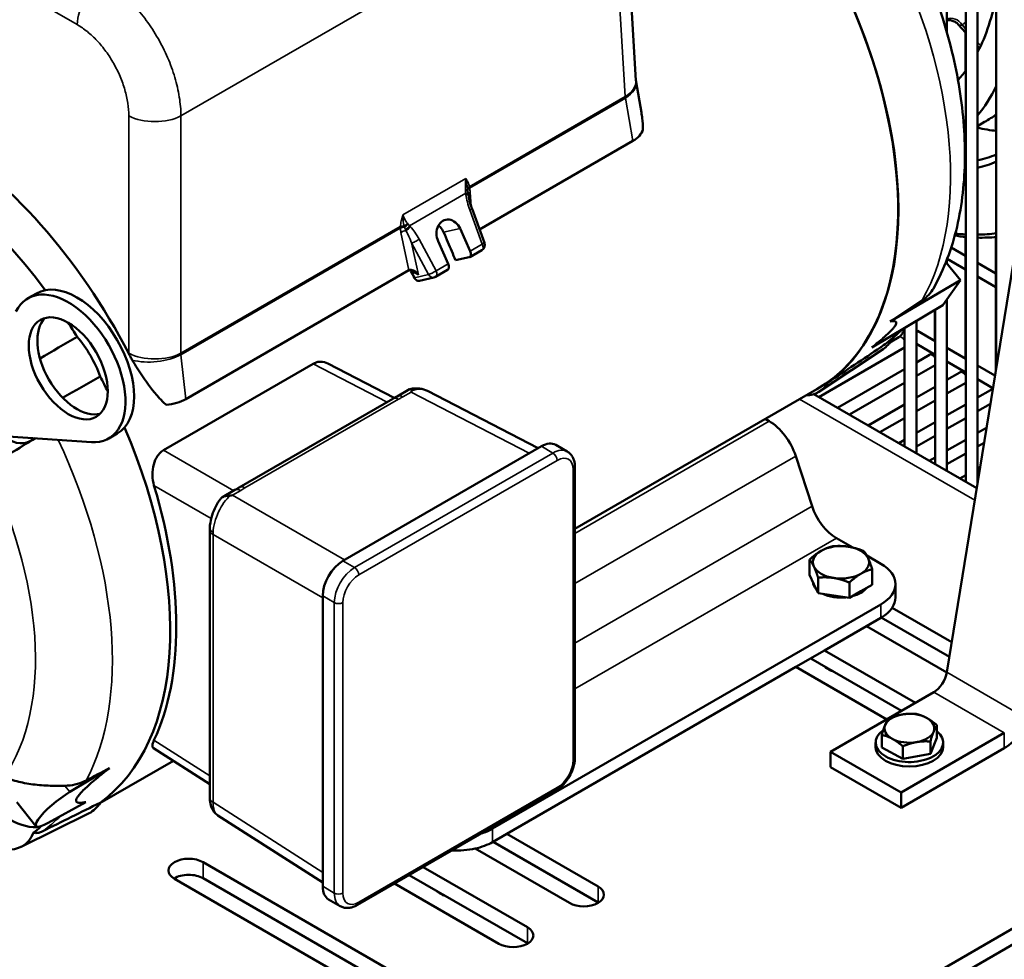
# Model space of a CAD drawing. Header units: inches. Extents: x 1 to 237, y 4 to 150.
# Tile 154 of 209: x 184 to 193, y 74 to 83. Entities that reach past the tile are written whole.
import ezdxf

# ---------------------------------------------------------------- set-up
doc = ezdxf.new("R2010")
doc.units = ezdxf.units.IN
doc.header["$LTSCALE"] = 7
doc.header["$MEASUREMENT"] = 0
doc.layers.add('Visible (ANSI)', color=7, linetype='Continuous', lineweight=50)
doc.layers.add('Visible Narrow (ANSI)', color=7, linetype='Continuous', lineweight=35)

msp = doc.modelspace()

# ---------------------------------------------------------------- linework, layer by layer
at = {"layer": 'Visible (ANSI)'}
for p, q in [((192.9004, 83.0289), (192.9004, 91.8745)), ((193.0885, 78.5278), (193.0885, 91.6977)), ((193.2067, 78.5161), (193.2067, 91.6977)), ((193.3948, 79.6761), (193.3948, 91.5209)), ((192.8993, 76.6207), (194.913, 89.0382)), ((189.7858, 82.5481), (189.6468, 84.8449)), ((193.0131, 83.1093), (193.0131, 83.1093)), ((193.0131, 83.1093), (193.0885, 83.0248)), ((193.0845, 83.0293), (193.0845, 82.6395)), ((193.2067, 82.8925), (193.2263, 82.8705)), ((189.8396, 82.2282), (189.7879, 82.5306)), ((193.3907, 82.2055), (193.3907, 82.0432)), ((193.2067, 82.091), (193.2778, 82.1321)), ((193.0742, 82.0146), (193.0885, 82.0228)), ((189.7543, 81.9421), (188.2192, 81.0559)), ((188.2684, 80.9215), (188.1434, 81.263)), ((188.0234, 81.0643), (188.1248, 80.8385)), ((193.0845, 80.9809), (193.0845, 79.763)), ((193.3907, 80.98), (193.3907, 79.6512)), ((187.9056, 80.7119), (187.8042, 80.9377)), ((192.9428, 80.8734), (193.0845, 80.7916)), ((188.1159, 80.7771), (187.9773, 80.7472)), ((188.2421, 80.8489), (188.1213, 80.7792)), ((192.8905, 80.7288), (193.0358, 80.5482)), ((192.9004, 80.7165), (192.9004, 80.754)), ((192.9028, 80.7601), (193.0845, 80.6552)), ((193.2067, 80.721), (193.3907, 80.6148)), ((187.5117, 80.6474), (185.277, 79.3572)), ((187.6177, 80.5416), (187.7624, 80.575)), ((187.8996, 80.6512), (187.7789, 80.5815)), ((193.2067, 80.5847), (193.3907, 80.4784)), ((192.3316, 80.1344), (193.0358, 80.5482)), ((193.0358, 80.5482), (192.859, 80.2967)), ((183.695, 80.3658), (183.781, 80.4154)), ((192.1486, 79.8741), (192.859, 80.2967)), ((192.9004, 78.6364), (192.9004, 80.3556)), ((192.7783, 80.2487), (192.7783, 79.9398)), ((192.7823, 78.7046), (192.7823, 80.2511)), ((192.5942, 78.8132), (192.5942, 80.1392)), ((192.4761, 78.8814), (192.4761, 80.0689)), ((192.6064, 80.039), (192.7823, 79.9375)), ((192.4181, 79.9766), (192.3286, 79.9249)), ((192.5942, 79.9097), (192.7823, 79.8011)), ((192.4761, 79.8737), (191.6167, 79.3775)), ((192.2603, 79.8561), (191.6279, 79.4348)), ((192.7243, 79.7998), (192.5942, 79.7247)), ((192.9004, 79.8693), (193.0885, 79.7607)), ((185.0548, 78.8448), (186.554, 79.7103)), ((187.3642, 79.3676), (186.6999, 79.712)), ((192.7823, 79.6969), (192.5942, 79.5883)), ((192.9004, 79.7329), (193.0885, 79.6243)), ((193.2067, 79.6925), (193.3811, 79.5918)), ((192.4761, 79.6565), (191.8048, 79.2689)), ((193.0305, 79.623), (192.9004, 79.5479)), ((192.4761, 79.5201), (191.9229, 79.2007)), ((193.0885, 79.5201), (192.9004, 79.4115)), ((193.2067, 79.5561), (193.3609, 79.4671)), ((187.3928, 79.384), (187.5162, 79.4552)), ((188.8047, 78.864), (187.698, 79.4378)), ((191.5976, 79.4555), (189.1744, 78.0564)), ((193.1983, 78.4644), (191.5681, 79.4056)), ((192.7823, 79.4797), (192.5942, 79.3711)), ((193.3367, 79.4462), (193.2067, 79.3711)), ((185.8115, 78.4712), (187.35, 79.3595)), ((192.4761, 79.3029), (192.1111, 79.0921)), ((192.7823, 79.3433), (192.5942, 79.2347)), ((193.0885, 79.3029), (192.9004, 79.1943)), ((193.3352, 79.3089), (193.2067, 79.2347)), ((191.0812, 79.1574), (191.1197, 79.1351)), ((192.4761, 79.1665), (192.2292, 79.0239)), ((192.7823, 79.1261), (192.5942, 79.0175)), ((193.0885, 79.1665), (192.9004, 79.0579)), ((184.505, 78.9628), (184.591, 79.0124)), ((193.2964, 79.0693), (193.2067, 79.0175)), ((184.3308, 78.9257), (183.4983, 78.9833)), ((183.7682, 78.9646), (183.7153, 78.9341)), ((189.0975, 78.8308), (188.9816, 78.8978)), ((192.4761, 78.9493), (192.4173, 78.9153)), ((192.7823, 78.9897), (192.5942, 78.8811)), ((193.0885, 78.9493), (192.9004, 78.8407)), ((193.272, 78.9188), (193.2067, 78.8811)), ((188.8386, 78.8836), (186.8502, 77.7356)), ((193.0885, 78.8129), (192.9004, 78.7043)), ((191.3853, 78.7864), (191.5495, 78.285)), ((192.7823, 78.7725), (192.7235, 78.7385)), ((189.1744, 75.767), (189.1744, 78.6754)), ((193.2331, 78.6791), (193.2067, 78.6639)), ((193.0885, 78.5957), (193.0297, 78.5617)), ((193.2087, 78.5287), (193.2067, 78.5275)), ((185.6456, 78.3753), (185.769, 78.4465)), ((185.5165, 78.0477), (185.5165, 75.3672)), ((191.793, 77.9653), (191.9593, 77.8693)), ((191.5252, 77.5951), (191.5252, 77.7498)), ((192.098, 77.7892), (192.2385, 77.7081)), ((192.1527, 77.498), (192.1527, 77.6527)), ((191.5252, 77.5951), (191.5673, 77.5045)), ((191.6093, 77.414), (191.6093, 77.5687)), ((191.9231, 77.3654), (191.9231, 77.5201)), ((191.5673, 77.5045), (191.6093, 77.414)), ((191.9231, 77.3654), (192.0379, 77.4317)), ((192.0379, 77.4317), (192.1527, 77.498)), ((192.3849, 77.504), (192.3849, 77.3697)), ((186.648, 74.477), (186.648, 77.3853)), ((191.6093, 77.414), (191.7662, 77.3897)), ((191.7662, 77.3897), (191.9231, 77.3654)), ((188.3494, 75.0545), (192.2385, 77.2998)), ((192.3516, 77.2661), (192.9481, 76.9217)), ((192.095, 77.0827), (192.2385, 77.1656)), ((192.9243, 76.7747), (192.2428, 77.1681)), ((192.095, 77.0827), (191.6749, 76.8402)), ((192.8989, 76.6186), (192.095, 77.0827)), ((191.3878, 76.6745), (191.6749, 76.8402)), ((191.6749, 76.8402), (192.5844, 76.3152)), ((192.4452, 76.2348), (191.5357, 76.7599)), ((191.3878, 76.6745), (188.493, 75.0031)), ((192.2973, 76.1494), (191.3878, 76.6745)), ((191.7208, 76.6458), (191.7069, 76.6538)), ((191.7338, 75.824), (192.7677, 76.421)), ((184.5575, 68.8578), (197.0822, 76.0889)), ((192.8003, 75.9652), (192.8003, 76.0898)), ((192.2477, 75.8686), (192.2477, 75.9933)), ((193.4748, 76.0127), (192.4409, 75.4158)), ((192.8003, 75.9652), (192.7345, 75.8029)), ((184.5575, 68.697), (197.0822, 75.9282)), ((185.5165, 75.5014), (184.9527, 75.8619)), ((192.186, 75.9169), (192.186, 75.872)), ((192.4582, 75.7546), (192.2477, 75.8686)), ((193.4748, 75.8596), (192.4409, 75.2627)), ((192.4582, 75.7546), (192.4582, 75.8793)), ((192.7345, 75.8029), (192.7345, 75.9275)), ((192.862, 75.9169), (192.862, 75.872)), ((192.4409, 75.4158), (191.7338, 75.824)), ((191.7338, 75.6709), (191.7338, 75.824)), ((192.7345, 75.8029), (192.4582, 75.7546)), ((184.5138, 75.6611), (184.1159, 75.4228)), ((185.1523, 75.7343), (184.4157, 75.309)), ((192.4409, 75.2627), (191.7338, 75.6709)), ((188.9845, 75.4383), (186.9962, 74.2903)), ((192.4409, 75.2627), (192.4409, 75.4158)), ((183.5842, 75.3184), (183.7763, 75.0794)), ((183.897, 75.1113), (184.2746, 75.3208)), ((183.6269, 74.8717), (184.308, 75.2086)), ((185.5991, 75.1868), (185.5991, 75.1868)), ((186.648, 74.5161), (185.5991, 75.1868)), ((188.3494, 74.9202), (188.493, 75.0031)), ((188.493, 75.0031), (189.4056, 74.4762)), ((189.1185, 74.3104), (188.1754, 74.855)), ((189.4056, 74.3155), (188.3538, 74.9228)), ((185.4501, 74.7187), (187.6379, 73.4556)), ((187.6548, 74.6705), (188.6985, 74.0679)), ((187.6379, 73.2948), (185.4501, 74.558)), ((188.6985, 73.9072), (187.5156, 74.5902)), ((187.3508, 73.2898), (185.163, 74.5529)), ((188.4114, 73.9022), (187.3677, 74.5048)), ((187.8317, 74.4004), (187.8178, 74.4084)), ((186.8232, 74.2791), (186.7072, 74.3461))]:
    msp.add_line(p, q, dxfattribs=at)
for centre, start, end in [((188.2121, 80.9009), 300, 20.11053), ((187.7489, 80.6335), 283.01695, 300)]:
    msp.add_arc(centre, 0.06, start, end, dxfattribs=at)
for centre, major_axis, ratio, start_param, end_param in [((189.6328, 82.8586), (-1.9648, 3.4031), 0.57735, 3.141593, 6.032748), ((189.6328, 82.8586), (1.9666, -3.4062), 0.57735, 0.058743, 1.512053), ((191.0436, 85.2508), (1.689, -2.9254), 0.57735, 0.347331, 0.60813), ((191.0436, 85.2508), (1.689, -2.9254), 0.57735, 0.182222, 0.242327), ((182.5898, 78.7923), (-1.8578, 3.4641), 0.597134, 4.686717, 6.301901), ((182.3404, 78.6484), (-1.9666, 3.4062), 0.57735, 4.915613, 6.224442), ((190.9304, 85.1855), (1.909, -3.3065), 0.57735, 0.21773, 0.36478), ((191.3688, 85.4386), (1.909, -3.3065), 0.57735, 0, 0.063342), ((189.487, 82.0946), (0.3741, -0.0047), 0.573739, 5.515337, 6.122978), ((190.9304, 85.1855), (1.909, -3.3065), 0.57735, 0.130792, 0.140911), ((192.6359, 84.5925), (1.4, -2.4249), 0.57735, 5.790189, 5.891117), ((192.0985, 84.2822), (1.4, -2.4249), 0.57735, 6.091788, 6.211566), ((192.0985, 84.2822), (1.4, -2.4249), 0.57735, 6.016006, 6.021416), ((192.0561, 84.2577), (1.43, -2.4768), 0.57735, 6.102977, 6.221189), ((192.0561, 84.2577), (1.43, -2.4768), 0.57735, 6.02685, 6.033571), ((187.9138, 81.001), (-0.0349, 0.151), 0.804092, 4.953199, 8.094792), ((185.6758, 80.5731), (-1.9389, 3.4152), 0.548936, 4.509644, 4.537986), ((192.0985, 84.2822), (1.8125, -3.1393), 0.57735, 5.848314, 5.894325), ((192.0561, 84.2577), (1.7825, -3.0874), 0.57735, 5.874916, 5.919757), ((192.0561, 84.2577), (1.7825, -3.0874), 0.57735, 5.971745, 6.05761), ((192.0985, 84.2822), (1.8125, -3.1393), 0.57735, 5.944835, 6.027975), ((185.6761, 80.5578), (-1.944, 3.4243), 0.548936, 4.463131, 4.513675), ((188.0915, 80.8313), (-0.0296, 0.0522), 0.549251, 2.970954, 4.54175), ((187.8694, 80.7031), (0.0304, -0.0517), 0.605406, 6.278454, 7.674717), ((187.5554, 80.6229), (0.061, -0.0006), 0.569279, 2.340297, 2.374909), ((187.5663, 80.5715), (-0.0565, 0.0745), 0.53032, 4.700859, 6.200201), ((185.1521, 80.2623), (2.3313, -3.2134), 0.562796, 1.272342, 1.292002), ((184.186, 79.7139), (-0.405, 0.7015), 0.57735, 3.141593, 6.283185), ((184.1, 79.6643), (-0.405, 0.7015), 0.57735, 2.770838, 6.65394), ((184.186, 79.7139), (0.28, -0.485), 0.57735, 3.295746, 6.129032), ((182.3404, 78.6484), (-1.9666, 3.4062), 0.57735, 4.771132, 4.813803), ((183.9504, 79.5779), (0.3716, -0.6436), 0.57735, 1.254856, 1.886737), ((192.5769, 79.9879), (0.0295, 0.0511), 0.57735, 0, 0.35832), ((191.9004, 80.4497), (0.3472, -0.6014), 0.57735, 0.037066, 0.369749), ((186.554, 79.5062), (0.125, 0.2166), 0.57735, 0.666092, 0.785401), ((182.3404, 78.6484), (-1.9666, 3.4062), 0.57735, 4.610975, 4.653646), ((191.2428, 80.07), (0.3716, -0.6436), 0.57735, 5.981398, 6.599126), ((185.0129, 79.5115), (0.3718, -0.0048), 0.580733, 4.901992, 5.509633), ((191.1197, 78.7967), (0.2072, -0.3589), 0.57735, 1.22173, 2.356194), ((183.4953, 79.3151), (0.22, -0.3811), 0.57735, 5.279546, 6.283185), ((182.3404, 78.6484), (1.9666, -3.4062), 0.57735, 0.058743, 1.367572), ((183.6803, 78.9193), (0.4814, 0.2918), 0.015136, 4.366062, 4.89248), ((188.8386, 78.6501), (0.143, 0.2477), 0.57735, 0, 0.785398), ((185.0548, 78.6406), (0.125, 0.2166), 0.57735, 0.785396, 0.904704), ((182.4757, 78.7265), (-1.8894, 3.4463), 0.562044, 3.530312, 4.348514), ((191.793, 78.2756), (0.19, -0.3291), 0.57735, 4.363323, 5.497787), ((191.839, 77.7218), (-0.2813, 0), 0.57735, 5.497787, 6.544985), ((191.839, 77.7218), (-0.2813, 0), 0.57735, 4.45059, 5.497787), ((191.839, 77.7218), (0.2813, 0), 0.57735, 0.261799, 1.308997), ((186.8502, 77.5021), (0.143, 0.2477), 0.57735, 0.785398, 2.356194), ((191.839, 77.7218), (0.2813, 0), 0.57735, 5.497787, 6.544985), ((191.839, 77.7218), (-0.2813, 0), 0.57735, 0.261799, 1.308997), ((191.8849, 77.504), (0.5, 0), 0.57735, 5.497787, 7.068583), ((191.839, 77.5305), (-0.2813, 0), 0.57735, 0.034977, 0.488622), ((191.839, 77.7218), (0.2813, 0), 0.57735, 4.45059, 5.497787), ((191.839, 77.5305), (-0.2813, 0), 0.57735, 1.979868, 2.732521), ((191.839, 77.5305), (-0.2813, 0), 0.57735, 0.868188, 1.749806), ((191.8849, 77.3697), (0.5, 0), 0.57735, 5.91586, 6.283185), ((191.8849, 77.3697), (0.5, 0), 0.57735, 5.497787, 5.91586), ((191.839, 76.7301), (-0.1868, 0), 0.57735, 0.475256, 1.09554), ((191.839, 76.714), (0.1672, 0), 0.57735, 3.926991, 4.255042), ((192.7677, 76.5761), (0.095, 0.1645), 0.57735, 3.926991, 5.294061), ((193.4748, 76.1679), (0.1887, 0.3269), 0.57735, 3.926991, 5.294061), ((192.524, 76.0598), (-0.25, 0), 0.57735, 5.006266, 6.053463), ((192.524, 76.0598), (-0.25, 0), 0.57735, 3.959068, 5.006266), ((192.524, 76.0598), (0.25, 0), 0.57735, 6.053463, 7.100661), ((192.524, 75.9169), (0.338, 0), 0.57735, 2.458746, 6.897007), ((192.524, 76.0598), (-0.25, 0), 0.57735, 6.053463, 7.100661), ((192.524, 76.0598), (0.25, 0), 0.57735, 3.959068, 5.006266), ((192.524, 76.0598), (0.25, 0), 0.57735, 5.006266, 6.053463), ((192.524, 75.872), (0.338, 0), 0.57735, 3.141593, 6.283185), ((184.0179, 75.2737), (-0.2416, -0.1942), 0.211325, 4.132835, 7.169707), ((183.9504, 75.8598), (0.3716, -0.6436), 0.57735, 6.246119, 6.599126), ((183.6803, 75.6076), (0.2836, -0.4891), 0.795433, 5.31613, 5.951978), ((181.6828, 78.2687), (1.9317, -3.3458), 0.57735, 0.074113, 0.114137), ((187.9959, 75.2586), (0.5, 0), 0.57735, 5.207264, 5.497787), ((183.2928, 75.4801), (0.3472, -0.6014), 0.57735, 5.858609, 6.707762), ((187.9959, 75.1244), (-0.5, 0), 0.57735, 1.466043, 1.938122), ((187.9959, 75.1244), (-0.5, 0), 0.57735, 1.938122, 2.356194), ((185.3065, 74.6358), (-0.203, 0), 0.57735, 3.926991, 7.068583), ((185.3065, 74.4751), (-0.203, 0), 0.57735, 3.926991, 5.52764), ((186.8502, 74.5937), (-0.143, -0.2477), 0.57735, 5.497787, 6.283185), ((189.2621, 74.3933), (0.203, 0), 0.57735, 3.926991, 7.068583), ((187.9499, 74.4847), (-0.1868, 0), 0.57735, 0.475256, 1.09554), ((187.9499, 74.4686), (0.1672, 0), 0.57735, 3.926991, 4.255042), ((189.2621, 74.2326), (-0.203, 0), 0.57735, 3.897138, 3.926991), ((188.555, 73.9851), (0.203, 0), 0.57735, 3.926991, 7.068583), ((188.555, 73.8243), (-0.203, 0), 0.57735, 3.897138, 3.926991)]:
    msp.add_ellipse(centre, major_axis=major_axis, ratio=ratio, start_param=start_param, end_param=end_param, dxfattribs=at)
msp.add_ellipse((184.1, 79.6643), major_axis=(-0.28, 0.485), ratio=0.57735, dxfattribs=at)
for points, knots in [([(192.5246, 84.0118), (192.6436, 83.767), (192.7458, 83.5161), (192.9117, 83.012), (192.9755, 82.7587), (193.0605, 82.259), (193.0819, 82.0125), (193.0779, 81.5347), (193.0527, 81.3032), (192.9498, 80.8637), (192.8721, 80.6553), (192.7647, 80.4656)], [0.907964, 0.907964, 0.907964, 0.907964, 1.13208, 1.13208, 1.356197, 1.356197, 1.580313, 1.580313, 1.80443, 1.80443, 2.028546, 2.028546, 2.028546, 2.028546]), ([(193.0131, 83.1093), (193.0041, 83.1194), (192.9933, 83.1281), (192.9701, 83.1413), (192.9573, 83.146), (192.9317, 83.1511), (192.9183, 83.1515), (192.9041, 83.1498), (192.9022, 83.1495), (192.9004, 83.1492)], [0, 0, 0, 0, 0.1032599, 0.1032599, 0.2045958, 0.2045958, 0.3049674, 0.3049674, 0.3199928, 0.3199928, 0.3199928, 0.3199928]), ([(189.8395, 82.2282), (189.843, 82.2082), (189.8459, 82.1885), (189.8526, 82.1334), (189.8556, 82.0946), (189.8559, 82.0557)], [-5.3710699, -5.3710699, -5.3710699, -5.3710699, -5.2218346, -5.2218346, -4.9469458, -4.9469458, -4.9469458, -4.9469458]), ([(188.1074, 81.4037), (188.1126, 81.3646), (188.1224, 81.3257), (188.1374, 81.2798), (188.1403, 81.2714), (188.1434, 81.263)], [0, 0, 0, 0, 0.3011507, 0.3011507, 0.3692484, 0.3692484, 0.3692484, 0.3692484]), ([(187.8585, 81.0287), (187.8502, 81.0474), (187.8382, 81.0657), (187.8186, 81.0861), (187.813, 81.0911), (187.8073, 81.0956)], [0.6333417, 0.6333417, 0.6333417, 0.6333417, 0.7915981, 0.7915981, 0.8492666, 0.8492666, 0.8492666, 0.8492666]), ([(187.6177, 80.5416), (187.6153, 80.541), (187.6129, 80.5407), (187.6042, 80.5404), (187.5977, 80.5419), (187.5864, 80.5472), (187.5806, 80.5515), (187.572, 80.5612), (187.5688, 80.5662), (187.5662, 80.5714)], [0.4952953, 0.4952953, 0.4952953, 0.4952953, 0.5171697, 0.5171697, 0.5746115, 0.5746115, 0.6321256, 0.6321256, 0.6764974, 0.6764974, 0.6764974, 0.6764974]), ([(192.6523, 80.346), (192.6698, 80.3576), (192.6869, 80.371), (192.724, 80.4064), (192.7425, 80.4295), (192.7595, 80.4567), (192.7622, 80.4611), (192.7647, 80.4656)], [-8.3660971, -8.3660971, -8.3660971, -8.3660971, -8.1757706, -8.1757706, -7.9126451, -7.9126451, -7.8640444, -7.8640444, -7.8640444, -7.8640444]), ([(192.4522, 80.0547), (192.4464, 80.0489), (192.4405, 80.0432), (192.4153, 80.0191), (192.3955, 80.001), (192.3552, 79.9658), (192.3346, 79.9487), (192.2927, 79.9154), (192.2713, 79.8992), (192.2496, 79.8836)], [2.20695092, 2.20695092, 2.20695092, 2.20695092, 2.21540467, 2.21540467, 2.24314776, 2.24314776, 2.27089086, 2.27089086, 2.29863395, 2.29863395, 2.29863395, 2.29863395]), ([(192.4719, 80.0664), (192.4718, 80.0641), (192.4715, 80.0616), (192.4703, 80.0542), (192.469, 80.049), (192.4654, 80.0379), (192.463, 80.0318), (192.457, 80.0197), (192.4535, 80.0136), (192.4458, 80.0023), (192.4416, 79.9971), (192.4333, 79.9882), (192.4292, 79.9845), (192.4228, 79.9795), (192.4203, 79.9779), (192.4181, 79.9766)], [1.64582, 1.64582, 1.64582, 1.64582, 1.77752, 1.77752, 2.000981, 2.000981, 2.240036, 2.240036, 2.48801, 2.48801, 2.735675, 2.735675, 2.973339, 2.973339, 3.141593, 3.141593, 3.141593, 3.141593]), ([(184.7412, 79.7466), (184.7351, 79.7575), (184.729, 79.7684), (184.723, 79.7793), (184.717, 79.7903), (184.7111, 79.8013), (184.7053, 79.8124)], [0, 0, 0, 0, 0.0953734, 0.0953734, 0.0953734, 0.190758, 0.190758, 0.190758, 0.190758]), ([(192.7481, 79.8209), (192.7466, 79.8191), (192.7451, 79.8174), (192.7395, 79.8114), (192.7354, 79.8077), (192.729, 79.8027), (192.7265, 79.8011), (192.7243, 79.7998)], [2.6471527, 2.6471527, 2.6471527, 2.6471527, 2.7356749, 2.7356749, 2.9733388, 2.9733388, 3.1415927, 3.1415927, 3.1415927, 3.1415927]), ([(185.0803, 79.2985), (185.0538, 79.3223), (185.0286, 79.3483), (184.9507, 79.4344), (184.8943, 79.5077), (184.8059, 79.6379), (184.7719, 79.6926), (184.7412, 79.7466)], [-3.553535, -3.553535, -3.553535, -3.553535, -3.278646, -3.278646, -2.610559, -2.610559, -2.157686, -2.157686, -2.157686, -2.157686]), ([(186.5751, 79.721), (186.5917, 79.7273), (186.6095, 79.7306), (186.6526, 79.7304), (186.6779, 79.7234), (186.6999, 79.712)], [-1.9165734, -1.9165734, -1.9165734, -1.9165734, -1.7515078, -1.7515078, -1.5179564, -1.5179564, -1.5179564, -1.5179564]), ([(193.0543, 79.6441), (193.0528, 79.6423), (193.0513, 79.6406), (193.0458, 79.6346), (193.0417, 79.6309), (193.0352, 79.6259), (193.0327, 79.6243), (193.0305, 79.623)], [2.6471527, 2.6471527, 2.6471527, 2.6471527, 2.7356749, 2.7356749, 2.9733388, 2.9733388, 3.1415927, 3.1415927, 3.1415927, 3.1415927]), ([(187.5162, 79.4552), (187.5169, 79.4556), (187.5175, 79.456), (187.5233, 79.4583), (187.5285, 79.4576), (187.5349, 79.4536), (187.5369, 79.4516), (187.5388, 79.448), (187.5393, 79.4465), (187.5396, 79.4432), (187.5394, 79.4413), (187.5386, 79.4393)], [0.2424113, 0.2424113, 0.2424113, 0.2424113, 0.2581108, 0.2581108, 0.3711219, 0.3711219, 0.4375577, 0.4375577, 0.4747644, 0.4747644, 0.5162429, 0.5162429, 0.5162429, 0.5162429]), ([(187.5209, 79.4571), (187.554, 79.4644), (187.5881, 79.4664), (187.647, 79.4583), (187.6728, 79.4505), (187.6963, 79.4386)], [0, 0, 0, 0, 0.2721233, 0.2721233, 0.4911888, 0.4911888, 0.4911888, 0.4911888]), ([(193.3605, 79.4673), (193.359, 79.4655), (193.3575, 79.4638), (193.352, 79.4578), (193.3479, 79.4541), (193.3415, 79.4491), (193.3389, 79.4474), (193.3367, 79.4462)], [2.6471527, 2.6471527, 2.6471527, 2.6471527, 2.7356749, 2.7356749, 2.9733388, 2.9733388, 3.1415927, 3.1415927, 3.1415927, 3.1415927]), ([(184.9583, 78.4924), (184.9489, 78.5239), (184.9431, 78.5602), (184.9419, 78.6335), (184.9466, 78.6705), (184.9638, 78.7327), (184.9767, 78.7625), (185.0054, 78.8046), (185.0192, 78.8194), (185.0338, 78.8312)], [-1.0042745, -1.0042745, -1.0042745, -1.0042745, -0.7419778, -0.7419778, -0.479212, -0.479212, -0.239606, -0.239606, -0.074661, -0.074661, -0.074661, -0.074661]), ([(189.0975, 78.8308), (189.1082, 78.8247), (189.1179, 78.8171), (189.1351, 78.7997), (189.1424, 78.79), (189.1547, 78.7693), (189.1596, 78.7584), (189.1672, 78.7357), (189.17, 78.7239), (189.1735, 78.7), (189.1744, 78.6878), (189.1744, 78.6754)], [0.7853982, 0.7853982, 0.7853982, 0.7853982, 0.9424778, 0.9424778, 1.0995574, 1.0995574, 1.2566371, 1.2566371, 1.4137167, 1.4137167, 1.5707963, 1.5707963, 1.5707963, 1.5707963]), ([(185.769, 78.4465), (185.776, 78.4505), (185.783, 78.4546), (185.7936, 78.4608), (185.7971, 78.4629), (185.8043, 78.467), (185.8079, 78.4691), (185.8115, 78.4712)], [0, 0, 0, 0, 0.0764994, 0.0764994, 0.1147672, 0.1147672, 0.1530395, 0.1530395, 0.1530395, 0.1530395]), ([(185.5171, 78.0682), (185.5188, 78.1009), (185.5247, 78.1356), (185.5423, 78.2008), (185.5537, 78.232), (185.5798, 78.2887), (185.5948, 78.315), (185.6164, 78.3457), (185.6219, 78.353), (185.6275, 78.3599)], [0, 0, 0, 0, 0.270106, 0.270106, 0.5168333, 0.5168333, 0.7548339, 0.7548339, 0.8317207, 0.8317207, 0.8317207, 0.8317207]), ([(185.7215, 78.3902), (185.7178, 78.3895), (185.7139, 78.3891), (185.7067, 78.3884), (185.7033, 78.3882), (185.694, 78.3876), (185.6878, 78.3872), (185.6707, 78.385), (185.6598, 78.3824), (185.6409, 78.3731), (185.6335, 78.3672), (185.6275, 78.3599)], [0.0000027, 0.0000027, 0.0000027, 0.0000027, 0.0293594, 0.0293594, 0.0557478, 0.0557478, 0.1028854, 0.1028854, 0.1830641, 0.1830641, 0.2531568, 0.2531568, 0.2531568, 0.2531568]), ([(184.9528, 75.8619), (184.9455, 75.8666), (184.9418, 75.8756), (184.9433, 75.9021), (184.9491, 75.9202), (184.9583, 75.9398)], [-3.4725717, -3.4725717, -3.4725717, -3.4725717, -3.2330109, -3.2330109, -2.9766368, -2.9766368, -2.9766368, -2.9766368]), ([(189.1744, 75.767), (189.1744, 75.7423), (189.171, 75.7168), (189.1587, 75.6659), (189.1497, 75.6405), (189.1269, 75.5912), (189.1132, 75.5673), (189.0818, 75.5229), (189.0643, 75.5024), (189.0264, 75.4663), (189.006, 75.4507), (188.9845, 75.4383)], [1.570796, 1.570796, 1.570796, 1.570796, 1.884956, 1.884956, 2.199115, 2.199115, 2.513274, 2.513274, 2.827433, 2.827433, 3.141593, 3.141593, 3.141593, 3.141593]), ([(183.4552, 75.5744), (183.4554, 75.5743), (183.4556, 75.5742), (183.5004, 75.5544), (183.5502, 75.5378), (183.6549, 75.5118), (183.71, 75.502), (183.8239, 75.4887), (183.883, 75.485), (183.9845, 75.4829), (184.0268, 75.4834), (184.0664, 75.4843)], [-6.808175, -6.808175, -6.808175, -6.808175, -6.805815, -6.805815, -6.258244, -6.258244, -5.736679, -5.736679, -5.225344, -5.225344, -4.852407, -4.852407, -4.852407, -4.852407]), ([(184.0664, 75.4843), (184.0848, 75.4848), (184.1025, 75.4861), (184.1504, 75.492), (184.1835, 75.4992), (184.2373, 75.5174), (184.2589, 75.5268), (184.2786, 75.5371)], [-0.6674846, -0.6674846, -0.6674846, -0.6674846, -0.5268535, -0.5268535, -0.2634267, -0.2634267, -0.0728896, -0.0728896, -0.0728896, -0.0728896]), ([(185.5991, 75.1868), (185.5836, 75.1968), (185.5699, 75.2095), (185.5474, 75.2385), (185.5385, 75.2551), (185.5241, 75.2935), (185.5196, 75.3159), (185.5169, 75.3483), (185.5165, 75.3577), (185.5165, 75.3672)], [0.0000051, 0.0000051, 0.0000051, 0.0000051, 0.1551634, 0.1551634, 0.3179616, 0.3179616, 0.5185572, 0.5185572, 0.5989649, 0.5989649, 0.5989649, 0.5989649]), ([(183.7522, 75.0147), (183.7627, 75.0117), (183.7733, 75.0105), (183.7974, 75.012), (183.8098, 75.0152), (183.8293, 75.0225), (183.8364, 75.0256), (183.8439, 75.0293)], [-0.4360394, -0.4360394, -0.4360394, -0.4360394, -0.3048611, -0.3048611, -0.1567576, -0.1567576, -0.0766232, -0.0766232, -0.0766232, -0.0766232]), ([(186.9962, 74.2903), (186.9854, 74.2841), (186.9744, 74.2787), (186.9519, 74.2698), (186.9404, 74.2663), (186.9169, 74.2616), (186.905, 74.2603), (186.8809, 74.2606), (186.8688, 74.2621), (186.8453, 74.2683), (186.8338, 74.273), (186.8232, 74.2791)], [3.1415927, 3.1415927, 3.1415927, 3.1415927, 3.2986723, 3.2986723, 3.4557519, 3.4557519, 3.6128316, 3.6128316, 3.7699112, 3.7699112, 3.9269908, 3.9269908, 3.9269908, 3.9269908])]:
    msp.add_open_spline(points, degree=3, knots=knots, dxfattribs=at)
for points in [[(189.7858, 82.5481), (189.786, 82.5439), (189.7866, 82.5379), (189.7879, 82.5306)], [(188.1044, 81.4257), (188.1048, 81.4232), (188.1051, 81.4207), (188.1054, 81.4182)], [(188.1054, 81.4182), (188.1061, 81.4134), (188.1068, 81.4085), (188.1074, 81.4037)], [(187.5324, 80.6393), (187.5302, 80.6435), (187.5277, 80.6477), (187.5249, 80.6516)], [(183.8169, 79.7616), (183.9406, 79.835), (184.0644, 79.9084), (184.1882, 79.9818)], [(192.2496, 79.8836), (192.2458, 79.8809), (192.2421, 79.8783), (192.2384, 79.8759)], [(192.2384, 79.8759), (192.0628, 79.7589), (191.8871, 79.6419), (191.7115, 79.5249)], [(184.4191, 79.5818), (184.2936, 79.5114), (184.1682, 79.4409), (184.0427, 79.3704)], [(187.5386, 79.4393), (187.5369, 79.4354), (187.5352, 79.4314), (187.5335, 79.4272)], [(187.35, 79.3595), (187.3644, 79.3678), (187.3788, 79.3759), (187.3928, 79.384)], [(185.7438, 78.3939), (185.7364, 78.3928), (185.7289, 78.3916), (185.7215, 78.3902)], [(185.5165, 78.0477), (185.5165, 78.0545), (185.5167, 78.0613), (185.5171, 78.0682)], [(184.2786, 75.5371), (184.357, 75.5785), (184.4354, 75.6198), (184.5138, 75.6611)], [(183.8439, 75.0293), (184.0357, 75.1244), (184.2274, 75.2196), (184.4191, 75.3147)]]:
    msp.add_open_spline(points, degree=3, dxfattribs=at)
for points, weights in [([(192.3316, 80.1344), (192.4925, 80.2406), (192.6523, 80.346)], [1.0000157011, 1.00002316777, 1.00002062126]), ([(192.1486, 79.8741), (192.5146, 80.1666), (192.3316, 80.1344)], [1.00266758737, 1.00574131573, 1.00266758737]), ([(191.5252, 77.7498), (191.5868, 77.8058), (191.6401, 77.8366)], [1.03882380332, 1.05791167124, 1]), ([(191.6401, 77.8366), (191.6934, 77.8674), (191.7549, 77.8824)], [1, 1.05791167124, 1.03882380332]), ([(191.7549, 77.8824), (191.839, 77.8899), (191.9118, 77.8786)], [1.03882380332, 1.05791167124, 1]), ([(191.9118, 77.8786), (191.9846, 77.8674), (192.0687, 77.8339)], [1, 1.05791167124, 1.03882380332]), ([(192.0687, 77.8339), (192.0912, 77.8058), (192.1107, 77.7638)], [1.03882380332, 1.05791167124, 1]), ([(191.5673, 77.6797), (191.5478, 77.7218), (191.5252, 77.7498)], [1, 1.05791167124, 1.03882380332]), ([(192.1107, 77.7638), (192.1302, 77.7218), (192.1527, 77.6527)], [1, 1.05791167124, 1.03882380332]), ([(191.6093, 77.5687), (191.5868, 77.6377), (191.5673, 77.6797)], [1.03882380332, 1.05791167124, 1]), ([(192.1527, 77.6527), (192.0912, 77.6377), (192.0379, 77.6069)], [1.03882380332, 1.05791167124, 1]), ([(191.7662, 77.5649), (191.6934, 77.5762), (191.6093, 77.5687)], [1, 1.05791167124, 1.03882380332]), ([(191.9231, 77.5201), (191.839, 77.5536), (191.7662, 77.5649)], [1.03882380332, 1.05791167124, 1]), ([(192.0379, 77.6069), (191.9846, 77.5762), (191.9231, 77.5201)], [1, 1.05791167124, 1.03882380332]), ([(192.2805, 76.0927), (192.2958, 76.1303), (192.3134, 76.1556)], [1, 1.0379548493, 1]), ([(192.3134, 76.1556), (192.3874, 76.1867), (192.4515, 76.1979)], [1, 1.0379548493, 1]), ([(192.4515, 76.1979), (192.5157, 76.2091), (192.5897, 76.2038)], [1, 1.0379548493, 1]), ([(192.5897, 76.2038), (192.6461, 76.1915), (192.695, 76.1651)], [1, 1.0379548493, 1]), ([(192.695, 76.1651), (192.7438, 76.1386), (192.8003, 76.0898)], [1, 1.0379548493, 1]), ([(192.2477, 75.9933), (192.2653, 76.055), (192.2805, 76.0927)], [1, 1.0379548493, 1]), ([(192.8003, 76.0898), (192.7826, 76.0646), (192.7674, 76.0269)], [1, 1.0379548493, 1]), ([(192.3529, 75.9545), (192.3041, 75.981), (192.2477, 75.9933)], [1, 1.0379548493, 1]), ([(192.4582, 75.8793), (192.4018, 75.9281), (192.3529, 75.9545)], [1, 1.0379548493, 1]), ([(192.7674, 76.0269), (192.7521, 75.9893), (192.7345, 75.9275)], [1, 1.0379548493, 1]), ([(192.5964, 75.9216), (192.5323, 75.9104), (192.4582, 75.8793)], [1, 1.0379548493, 1]), ([(192.7345, 75.9275), (192.6605, 75.9328), (192.5964, 75.9216)], [1, 1.0379548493, 1]), ([(184.2746, 75.3208), (183.9991, 75.2628), (184.5138, 75.6611)], [1.00340669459, 1.00718659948, 1.00340669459])]:
    msp.add_rational_spline(points, weights, degree=2, dxfattribs=at)
at = {"layer": 'Visible Narrow (ANSI)'}
for p, q in [((184.1898, 83.1068), (181.2959, 84.7775)), ((189.539, 84.6822), (185.2283, 82.1934)), ((189.6779, 82.3854), (189.539, 84.6822)), ((193.0517, 83.1038), (193.0885, 83.0625)), ((193.2067, 82.9302), (193.2382, 82.8949)), ((188.1165, 81.4839), (189.6779, 82.3854)), ((189.6808, 82.372), (188.1185, 81.47)), ((189.7543, 81.9421), (189.6808, 82.372)), ((184.7053, 79.8163), (184.7053, 82.1934)), ((185.2283, 82.1934), (185.2283, 79.8163)), ((187.4521, 81.2018), (188.0831, 81.5661)), ((188.1185, 81.47), (188.1185, 81.4697)), ((188.0808, 81.418), (187.5182, 81.0932)), ((188.0788, 81.4397), (188.0788, 81.4399)), ((188.1012, 81.4453), (188.1013, 81.4451)), ((188.1245, 81.4262), (188.1347, 81.288)), ((188.2468, 80.9089), (188.1218, 81.2504)), ((187.4251, 81.0697), (185.2278, 79.8011)), ((185.2283, 79.8163), (187.4246, 81.0844)), ((187.4252, 81.0694), (187.4251, 81.0697)), ((187.4675, 81.0792), (187.4674, 81.0794)), ((187.5046, 81.1083), (187.5047, 81.1082)), ((187.8585, 81.0287), (188.0234, 81.0643)), ((187.5117, 80.6474), (187.4314, 81.026)), ((187.7087, 80.6044), (187.5387, 80.9199)), ((187.5387, 80.9199), (187.6064, 80.6006)), ((187.6136, 80.957), (187.7836, 80.6415)), ((188.1248, 80.8385), (188.2468, 80.9089)), ((187.7836, 80.6415), (187.9056, 80.7119)), ((187.6064, 80.6006), (187.5324, 80.6393)), ((187.5662, 80.5714), (187.7087, 80.6044)), ((185.2278, 79.8011), (185.277, 79.3572)), ((187.2936, 79.3269), (186.554, 79.7103)), ((187.5335, 79.4272), (187.4506, 79.3793)), ((188.7172, 78.8135), (187.5335, 79.4272)), ((187.4078, 79.3548), (185.8692, 78.4665)), ((193.1785, 78.3427), (191.4243, 79.3555)), ((189.1744, 78.0119), (191.1197, 79.1351)), ((183.521, 78.8134), (183.7153, 78.9341)), ((185.0548, 78.8448), (185.7568, 78.4395)), ((186.9662, 77.6687), (188.9545, 78.8167)), ((188.9545, 78.8167), (188.8386, 78.8836)), ((188.997, 78.7432), (187.0086, 77.5952)), ((189.1744, 77.5099), (191.3853, 78.7864)), ((189.1568, 75.7425), (189.1568, 78.6509)), ((185.5317, 78.1613), (184.9583, 78.4924)), ((185.8268, 78.4418), (185.7438, 78.3939)), ((185.7438, 78.3939), (186.8671, 77.7454)), ((189.1744, 76.9137), (191.5495, 78.285)), ((185.5495, 78), (185.5495, 75.3195)), ((186.648, 77.3658), (185.5495, 78)), ((189.1744, 76.4534), (191.793, 77.9653)), ((186.8502, 77.7356), (186.9662, 77.6687)), ((186.7639, 77.3184), (186.648, 77.3853)), ((186.7639, 74.41), (186.7639, 77.3184)), ((186.8488, 77.3184), (186.8488, 74.41)), ((192.2385, 77.1656), (192.2385, 77.2998)), ((192.8993, 76.6207), (193.6064, 76.2124)), ((192.7677, 76.421), (193.4748, 76.0127)), ((184.9583, 75.9398), (185.5165, 75.5829)), ((193.4748, 76.0127), (193.4748, 75.8596)), ((184.0664, 75.4843), (184.1159, 75.4228)), ((187.0086, 74.3178), (188.997, 75.4658)), ((185.5495, 75.3195), (186.648, 74.6171)), ((188.3494, 75.0545), (188.3494, 74.9202)), ((185.4501, 74.7187), (185.4501, 74.558)), ((186.648, 74.477), (186.7639, 74.41)), ((189.4056, 74.4762), (189.4056, 74.3155)), ((188.6985, 74.0679), (188.6985, 73.9072))]:
    msp.add_line(p, q, dxfattribs=at)
for centre, major_axis, ratio, start_param, end_param in [((190.1839, 83.1768), (1.9462, -3.3709), 0.57735, 0.327265, 1.513426), ((184.4512, 83.2472), (0.185, 0.3204), 0.57735, 0.785398, 2.321288), ((192.9633, 83.0527), (-0.0737, 0.101), 0.814937, 4.625243, 6.158121), ((192.2568, 84.3736), (0.75, -1.299), 0.57735, 0.061818, 0.116034), ((189.4164, 82.5258), (0.3693, 0.0223), 0.576647, 5.463532, 6.283185), ((189.4232, 82.4683), (0.3647, 0.0623), 0.48789, 5.410252, 6.283185), ((189.764, 82.3386), (-0.0729, 0.0983), 0.490067, 0.758485, 0.896744), ((184.9668, 82.3338), (0.37, 0), 0.536374, 3.9276, 5.497178), ((188.1589, 81.4611), (-0.059, -0.011), 0.643624, 5.388141, 6.111569), ((188.1602, 81.4544), (-0.0587, -0.0125), 0.512869, 5.38995, 6.170757), ((188.1603, 81.4541), (-0.0587, -0.0125), 0.512515, 5.390256, 6.1721), ((188.0984, 81.4205), (-0.0062, 0.0987), 0.267179, 4.752977, 5.217442), ((188.0403, 81.4525), (0.0598, 0.0047), 0.045398, 5.389725, 6.151973), ((188.0422, 81.4363), (0.0593, 0.0093), 0.045476, 5.371284, 6.186623), ((188.0422, 81.436), (0.0593, 0.0093), 0.044479, 5.371067, 6.187756), ((188.046, 81.41), (0.0594, 0.0083), 0.065545, 0, 0.937067), ((188.048, 81.3958), (0.0595, 0.0079), 0.069976, 6.283185, 7.220663), ((188.1663, 81.4106), (-0.0598, -0.0044), 0.421222, 5.4539, 6.163019), ((188.087, 81.2424), (0.0563, 0.0206), 0.090924, 5.343391, 6.283187), ((187.467, 81.0616), (0.0597, -0.0061), 0.455136, 1.6831, 2.406528), ((187.4669, 81.0541), (0.0598, 0.0044), 0.420795, 1.531739, 2.312546), ((187.4669, 81.0538), (0.0598, 0.0044), 0.421198, 1.530477, 2.312321), ((187.4516, 81.0493), (-0.0131, 0.0885), 0.268516, 1.30139, 1.797237), ((187.4592, 81.117), (0.0483, 0.0356), 0.420592, 4.489527, 5.251776), ((187.4679, 81.1047), (0.0493, 0.0342), 0.353318, 4.462576, 5.277915), ((187.4681, 81.1045), (0.0493, 0.0342), 0.353009, 4.461088, 5.277777), ((187.4834, 81.0851), (0.045, 0.0397), 0.331794, 4.287895, 5.262669), ((187.4924, 81.075), (0.0447, 0.04), 0.335486, 4.213207, 5.260405), ((187.4731, 81.0104), (0.0587, 0.0125), 0.512494, 1.298667, 2.248682), ((187.7724, 81.3346), (0.033, 0.491), 0.705822, 2.222715, 2.253952), ((187.5788, 80.949), (0.0528, 0.0285), 0.191563, 3.752261, 5.323058), ((188.2121, 80.9009), (0.03, -0.052), 0.57735, 0, 1.396263), ((188.2121, 80.9009), (0.0563, 0.0206), 0.090924, 5.343391, 6.283185), ((187.7489, 80.6335), (0.0528, 0.0285), 0.191563, 3.752261, 5.323058), ((187.7489, 80.6335), (0.0135, -0.0585), 0.804092, 5.040466, 6.283185), ((187.7489, 80.6335), (0.03, -0.052), 0.57735, 0, 1.396263), ((190.1839, 83.1768), (1.9462, -3.3709), 0.57735, 0.057371, 0.166711), ((192.4476, 79.9254), (-0.0295, 0.0511), 0.57735, 4.746387, 6.283185), ((192.5311, 80.0701), (-0.0591, 0), 0.57735, 0.100428, 0.372287), ((184.9668, 79.9568), (0.37, 0), 0.536374, 3.9276, 5.497178), ((184.9687, 79.6682), (0.1513, -0.38), 0.567142, 4.100372, 4.111266), ((184.9702, 79.8974), (0.3678, 0.0407), 0.448203, 3.991814, 5.437849), ((185.3152, 79.7701), (0.0467, -0.1131), 0.65307, 4.043129, 4.181388), ((192.7538, 79.7486), (-0.0295, 0.0511), 0.57735, 4.746387, 6.283185), ((193.06, 79.5718), (-0.0295, 0.0511), 0.57735, 4.746387, 6.283185), ((187.4528, 79.2801), (-0.06, 0.1039), 0.57735, 5.523967, 6.283137), ((193.3663, 79.395), (-0.0295, 0.0511), 0.57735, 5.705625, 6.283185), ((187.41, 79.2555), (-0.06, 0.1039), 0.57735, 5.523967, 6.283185), ((181.7894, 78.3302), (1.9462, -3.3709), 0.57735, 0.344618, 1.423985), ((188.9545, 78.5831), (0.143, 0.2477), 0.57735, 0, 0.785398), ((188.9545, 78.7677), (0.03, -0.052), 0.57735, 0.785398, 2.356194), ((181.4141, 78.1136), (1.6666, -2.8866), 0.57735, 0.261799, 1.472244), ((188.997, 78.5586), (0.113, 0.1957), 0.57735, 5.497787, 7.068583), ((189.1144, 78.6754), (0.06, 0), 0.57735, 5.497787, 6.283185), ((185.829, 78.3426), (-0.06, 0.1039), 0.57735, 5.523967, 6.283185), ((185.8715, 78.3673), (-0.06, 0.1039), 0.57735, 5.523967, 6.283149), ((185.6369, 78.0618), (-0.1198, 0.0064), 0.510016, 0.000001, 0.787135), ((185.6365, 78.0477), (-0.12, 0), 0.57735, 0, 0.759218), ((185.7297, 78.1417), (-0.1163, -0.2819), 0.4881, 5.336477, 5.426035), ((186.9662, 77.4351), (0.143, 0.2477), 0.57735, 0.785398, 2.356194), ((186.9662, 77.6197), (0.03, -0.052), 0.57735, 0.785398, 2.356194), ((187.0086, 77.4106), (-0.113, -0.1957), 0.57735, 3.926991, 5.497787), ((186.8064, 77.3429), (0.06, 0), 0.57735, 3.926991, 5.497787), ((188.997, 75.6503), (0.113, 0.1957), 0.57735, 3.926991, 5.497787), ((189.1144, 75.767), (0.06, 0), 0.57735, 5.497787, 6.283185), ((188.9545, 75.4902), (0.03, -0.052), 0.57735, 0, 0.785398), ((185.6365, 75.3672), (-0.12, 0), 0.57735, 0, 0.759218), ((181.7894, 78.3302), (1.9462, -3.3709), 0.57735, 0.057371, 0.158075), ((186.8064, 74.4345), (0.06, 0), 0.57735, 3.926991, 5.497787), ((186.9662, 74.5268), (-0.143, -0.2477), 0.57735, 5.497787, 6.283185), ((187.0086, 74.5023), (-0.113, -0.1957), 0.57735, 5.497787, 7.068583), ((186.9662, 74.3423), (0.03, -0.052), 0.57735, 0, 0.785398)]:
    msp.add_ellipse(centre, major_axis=major_axis, ratio=ratio, start_param=start_param, end_param=end_param, dxfattribs=at)
for points, knots in [([(184.4512, 83.5493), (184.5021, 83.5199), (184.5529, 83.4848), (184.6524, 83.4044), (184.7011, 83.3591), (184.7946, 83.26), (184.8394, 83.2063), (184.9235, 83.0922), (184.9628, 83.0319), (185.0344, 82.907), (185.0667, 82.8424), (185.1231, 82.7112), (185.1473, 82.6447), (185.1865, 82.5121), (185.2016, 82.4461), (185.2222, 82.3169), (185.2277, 82.2539), (185.2283, 82.1934)], [3.141593, 3.141593, 3.141593, 3.141593, 3.333579, 3.333579, 3.525565, 3.525565, 3.717551, 3.717551, 3.909538, 3.909538, 4.101524, 4.101524, 4.29351, 4.29351, 4.485496, 4.485496, 4.677482, 4.677482, 4.677482, 4.677482]), ([(184.7053, 82.1934), (184.7053, 82.2342), (184.702, 82.2768), (184.689, 82.3639), (184.6792, 82.4084), (184.6536, 82.4978), (184.6378, 82.5426), (184.6005, 82.631), (184.5791, 82.6745), (184.5316, 82.7587), (184.5055, 82.7993), (184.4495, 82.8761), (184.4196, 82.9123), (184.3572, 82.979), (184.3246, 83.0094), (184.258, 83.0634), (184.2239, 83.087), (184.1898, 83.1068)], [1.605703, 1.605703, 1.605703, 1.605703, 1.797689, 1.797689, 1.989675, 1.989675, 2.181662, 2.181662, 2.373648, 2.373648, 2.565634, 2.565634, 2.75762, 2.75762, 2.949606, 2.949606, 3.141593, 3.141593, 3.141593, 3.141593]), ([(193.0131, 83.1093), (193.0133, 83.1091), (193.0134, 83.1089), (193.0143, 83.108), (193.0151, 83.1074), (193.0176, 83.1056), (193.0195, 83.1046), (193.0232, 83.1033), (193.0248, 83.1029), (193.0289, 83.1021), (193.0316, 83.1019), (193.0369, 83.1018), (193.0396, 83.1019), (193.0453, 83.1026), (193.0484, 83.1031), (193.0517, 83.1038)], [0.6903698, 0.6903698, 0.6903698, 0.6903698, 0.7, 0.7, 0.7348502, 0.7348502, 0.8, 0.8, 0.8420902, 0.8420902, 0.9, 0.9, 0.9495909, 0.9495909, 0.9999863, 0.9999863, 0.9999863, 0.9999863]), ([(188.0779, 81.4533), (188.0777, 81.4631), (188.0774, 81.4728), (188.0773, 81.4826), (188.0773, 81.4827), (188.0772, 81.4923), (188.0773, 81.5017), (188.0776, 81.5112), (188.0776, 81.5113), (188.078, 81.5219), (188.0787, 81.5323), (188.0806, 81.5505), (188.0817, 81.5584), (188.0831, 81.5661)], [0, 0, 0, 0, 0.000741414, 0.000741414, 0.000749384, 0.000749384, 0.001482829, 0.001482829, 0.001491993, 0.001491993, 0.002317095, 0.002317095, 0.002965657, 0.002965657, 0.002965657, 0.002965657]), ([(188.0831, 81.5661), (188.09, 81.5538), (188.0968, 81.5413), (188.1056, 81.5212), (188.1083, 81.5142), (188.113, 81.4997), (188.115, 81.492), (188.1165, 81.4839)], [-0.000013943, -0.000013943, -0.000013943, -0.000013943, 0.001607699, 0.001607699, 0.00241852, 0.00241852, 0.003229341, 0.003229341, 0.003229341, 0.003229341]), ([(188.0831, 81.5661), (188.0839, 81.5576), (188.085, 81.5489), (188.0862, 81.5401), (188.0873, 81.5321), (188.0886, 81.524), (188.09, 81.5158), (188.0901, 81.5149), (188.0902, 81.5141), (188.0904, 81.5132), (188.0905, 81.5123), (188.0907, 81.5114), (188.0908, 81.5105), (188.0919, 81.5045), (188.0929, 81.4985), (188.094, 81.4924), (188.0942, 81.491), (188.0945, 81.4895), (188.0947, 81.4881), (188.0957, 81.4825), (188.0966, 81.4768), (188.0975, 81.4711), (188.0983, 81.4664), (188.099, 81.4616), (188.0996, 81.4568)], [-0.00001878, -0.00001878, -0.00001878, -0.00001878, 0.00079378, 0.00079378, 0.00079378, 0.001530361, 0.001530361, 0.001530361, 0.001606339, 0.001606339, 0.001606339, 0.001687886, 0.001687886, 0.001687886, 0.002217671, 0.002217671, 0.002217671, 0.002343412, 0.002343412, 0.002343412, 0.002829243, 0.002829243, 0.002829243, 0.003231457, 0.003231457, 0.003231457, 0.003231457]), ([(188.1218, 81.2504), (188.1122, 81.2766), (188.1037, 81.3038), (188.097, 81.3305), (188.0906, 81.356), (188.0858, 81.3809), (188.0827, 81.4038)], [1.5707963, 1.5707963, 1.5707963, 1.5707963, 1.8691997, 1.8691997, 1.8691997, 2.1547354, 2.1547354, 2.1547354, 2.1547354]), ([(187.4246, 81.0844), (187.4256, 81.094), (187.4271, 81.1037), (187.4308, 81.1231), (187.433, 81.1329), (187.4379, 81.1525), (187.4406, 81.1623), (187.4448, 81.1771), (187.4462, 81.182), (187.4484, 81.1894), (187.4491, 81.1919), (187.4505, 81.1965), (187.4512, 81.1987), (187.4519, 81.2012), (187.452, 81.2015), (187.4521, 81.2018)], [0, 0, 0, 0, 0.000820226, 0.000820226, 0.001640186, 0.001640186, 0.002460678, 0.002460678, 0.002870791, 0.002870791, 0.003075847, 0.003075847, 0.003255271, 0.003255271, 0.003280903, 0.003280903, 0.003280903, 0.003280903]), ([(187.4631, 81.0893), (187.4619, 81.0945), (187.4608, 81.0997), (187.4597, 81.105), (187.4588, 81.1099), (187.4579, 81.1148), (187.4572, 81.1197), (187.456, 81.1274), (187.455, 81.1351), (187.4542, 81.1428), (187.4541, 81.1437), (187.454, 81.1447), (187.4539, 81.1457), (187.4538, 81.1466), (187.4538, 81.1474), (187.4537, 81.1482), (187.4529, 81.1569), (187.4524, 81.1655), (187.4521, 81.174), (187.4518, 81.1834), (187.4518, 81.1926), (187.4521, 81.2018)], [0, 0, 0, 0, 0.000456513, 0.000456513, 0.000456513, 0.000881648, 0.000881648, 0.000881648, 0.001538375, 0.001538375, 0.001538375, 0.001623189, 0.001623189, 0.001623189, 0.001693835, 0.001693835, 0.001693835, 0.002434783, 0.002434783, 0.002434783, 0.003246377, 0.003246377, 0.003246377, 0.003246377]), ([(187.4521, 81.2018), (187.4552, 81.1915), (187.4592, 81.1809), (187.4657, 81.1667), (187.4674, 81.1633), (187.4692, 81.1599), (187.4692, 81.1598), (187.4729, 81.1527), (187.477, 81.1455), (187.4816, 81.1385), (187.4816, 81.1385), (187.4862, 81.1314), (187.4912, 81.1245), (187.4968, 81.1178)], [-0.000017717, -0.000017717, -0.000017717, -0.000017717, 0.001107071, 0.001107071, 0.001460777, 0.001460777, 0.001466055, 0.001466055, 0.002203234, 0.002203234, 0.002207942, 0.002207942, 0.002949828, 0.002949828, 0.002949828, 0.002949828]), ([(187.5047, 81.1082), (187.5073, 81.1048), (187.5103, 81.1013), (187.5137, 81.0977), (187.5151, 81.0962), (187.5166, 81.0947), (187.5182, 81.0932)], [0, 0, 0, 0, 0.708929, 0.708929, 0.708929, 1, 1, 1, 1]), ([(187.5271, 81.083), (187.5417, 81.0668), (187.5566, 81.0477), (187.571, 81.0268), (187.5861, 81.0049), (187.6006, 80.9812), (187.6136, 80.957)], [4.1284499, 4.1284499, 4.1284499, 4.1284499, 4.4139856, 4.4139856, 4.4139856, 4.712389, 4.712389, 4.712389, 4.712389]), ([(187.5387, 80.9199), (187.5336, 80.9331), (187.5282, 80.9463), (187.5188, 80.9685), (187.5147, 80.9777), (187.5048, 80.9993), (187.499, 81.0115), (187.4897, 81.0298), (187.4862, 81.0364), (187.4828, 81.0427)], [1.5707963, 1.5707963, 1.5707963, 1.5707963, 1.7443658, 1.7443658, 1.8692086, 1.8692086, 2.0469906, 2.0469906, 2.1547354, 2.1547354, 2.1547354, 2.1547354]), ([(187.698, 79.4378), (187.6776, 79.4483), (187.6541, 79.4541), (187.6294, 79.455), (187.5995, 79.4561), (187.568, 79.45), (187.5386, 79.4393)], [3.8621703, 3.8621703, 3.8621703, 3.8621703, 4.177363, 4.177363, 4.177363, 4.5601891, 4.5601891, 4.5601891, 4.5601891]), ([(187.4506, 79.3793), (187.4418, 79.3742), (187.4329, 79.3692), (187.4241, 79.3641), (187.4186, 79.361), (187.4132, 79.3579), (187.4078, 79.3548)], [0, 0, 0, 0, 0.000946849, 0.000946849, 0.000946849, 0.001530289, 0.001530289, 0.001530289, 0.001530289]), ([(185.7215, 78.3902), (185.7011, 78.3725), (185.6796, 78.3489), (185.659, 78.3204), (185.6392, 78.2929), (185.6205, 78.261), (185.6046, 78.2272), (185.5887, 78.1934), (185.5758, 78.1578), (185.5667, 78.1237), (185.557, 78.0875), (185.5516, 78.053), (185.55, 78.023)], [4.864589, 4.864589, 4.864589, 4.864589, 5.223693, 5.223693, 5.223693, 5.569796, 5.569796, 5.569796, 5.915664, 5.915664, 5.915664, 6.283185, 6.283185, 6.283185, 6.283185]), ([(185.5495, 75.3195), (185.5492, 75.2897), (185.553, 75.2606), (185.5619, 75.2369), (185.5701, 75.2147), (185.5828, 75.1973), (185.5989, 75.1869), (185.599, 75.1869), (185.599, 75.1869), (185.5991, 75.1868)], [3.0534798, 3.0534798, 3.0534798, 3.0534798, 3.4452324, 3.4452324, 3.4452324, 3.8111596, 3.8111596, 3.8111596, 3.8121211, 3.8121211, 3.8121211, 3.8121211])]:
    msp.add_open_spline(points, degree=3, knots=knots, dxfattribs=at)
for points in [[(188.1165, 81.4839), (188.117, 81.4794), (188.1176, 81.4748), (188.1185, 81.47)], [(188.0788, 81.4399), (188.0783, 81.4444), (188.078, 81.4488), (188.0779, 81.4533)], [(188.0808, 81.418), (188.0802, 81.4252), (188.0796, 81.4324), (188.0788, 81.4397)], [(188.0827, 81.4038), (188.0821, 81.4085), (188.0814, 81.4133), (188.0808, 81.418)], [(188.0996, 81.4568), (188.1, 81.453), (188.1005, 81.4492), (188.1012, 81.4453)], [(188.1013, 81.4451), (188.1024, 81.4387), (188.1035, 81.4322), (188.1044, 81.4257)], [(187.4251, 81.0697), (187.4246, 81.0747), (187.4244, 81.0796), (187.4246, 81.0844)], [(187.4674, 81.0794), (187.4659, 81.0828), (187.4645, 81.0861), (187.4631, 81.0893)], [(187.4769, 81.0552), (187.4727, 81.0643), (187.4697, 81.0724), (187.4675, 81.0792)], [(187.4968, 81.1178), (187.4994, 81.1148), (187.502, 81.1116), (187.5046, 81.1083)], [(187.5182, 81.0932), (187.5211, 81.0898), (187.5241, 81.0864), (187.5271, 81.083)], [(185.8692, 78.4665), (185.855, 78.4583), (185.841, 78.45), (185.8268, 78.4418)]]:
    msp.add_open_spline(points, degree=3, dxfattribs=at)

doc.saveas('drawing.dxf')
